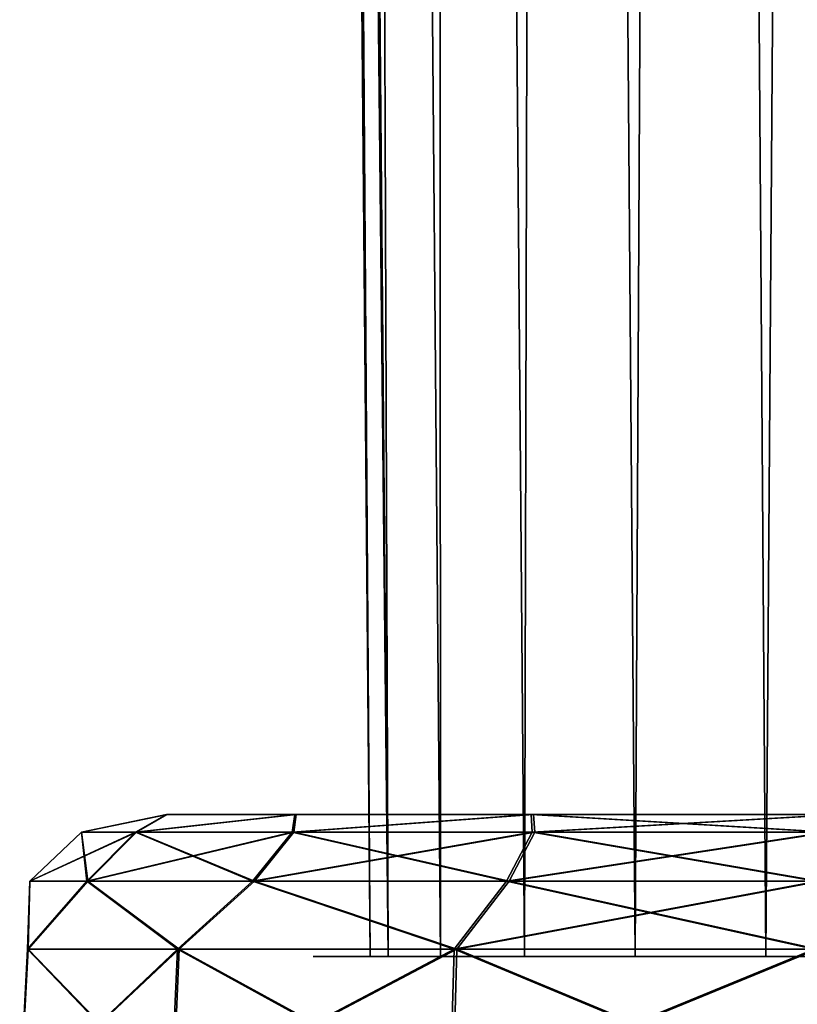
# Model space of a CAD drawing. Header units: millimetres. Extents: x -96 to 96, y -34 to 18.
# Tile 12 of 192: x -80.98 to -78.24, y -27.67 to -24.21. Entities that reach past the tile are written whole.
import ezdxf

# ---------------------------------------------------------------- set-up
doc = ezdxf.new("R2010")
doc.units = ezdxf.units.MM
doc.header["$LTSCALE"] = 65.185185
for name, color, linetype in [('189', 7, 'CONTINUOUS'), ('20', 7, 'CONTINUOUS'), ('21', 7, 'CONTINUOUS'), ('231', 7, 'CONTINUOUS'), ('245', 7, 'CONTINUOUS'), ('249', 7, 'CONTINUOUS'), ('84', 7, 'CONTINUOUS'), ('86', 7, 'CONTINUOUS')]:
    doc.layers.add(name, color=color, linetype=linetype)

msp = doc.modelspace()

# ---------------------------------------------------------------- linework, layer by layer
at = {"layer": '189', "color": 7, "linetype": 'Continuous'}
for points in [[(-80.9767, -28, -16.6905), (-80.9789, -28, -15.3206), (-80.9497, -27.4738, -16.6849), (-80.9767, -28, -16.6905)], [(-80.9789, -28, -15.3206), (-80.4474, -28, -14.058), (-80.9519, -27.4738, -15.326), (-80.9789, -28, -15.3206)], [(-80.9497, -27.4738, -16.6849), (-80.9789, -28, -15.3206), (-80.9519, -27.4738, -15.326), (-80.9497, -27.4738, -16.6849)], [(-80.441, -28, -17.9513), (-80.9767, -28, -16.6905), (-80.4183, -27.4738, -17.9357), (-80.441, -28, -17.9513)], [(-80.4183, -27.4738, -17.9357), (-80.9767, -28, -16.6905), (-80.9497, -27.4738, -16.6849), (-80.4183, -27.4738, -17.9357)], [(-80.9519, -27.4738, -15.326), (-80.4474, -28, -14.058), (-80.4246, -27.4738, -14.0736), (-80.9519, -27.4738, -15.326)], [(-80.4474, -28, -14.058), (-79.466, -28, -13.1023), (-80.4246, -27.4738, -14.0736), (-80.4474, -28, -14.058)], [(-79.4565, -28, -18.9038), (-80.441, -28, -17.9513), (-79.4417, -27.4738, -18.8806), (-79.4565, -28, -18.9038)], [(-79.4417, -27.4738, -18.8806), (-80.441, -28, -17.9513), (-80.4183, -27.4738, -17.9357), (-79.4417, -27.4738, -18.8806)], [(-80.4246, -27.4738, -14.0736), (-79.466, -28, -13.1023), (-79.4511, -27.4738, -13.1255), (-80.4246, -27.4738, -14.0736)], [(-79.466, -28, -13.1023), (-78.1898, -28, -12.6043), (-79.4511, -27.4738, -13.1255), (-79.466, -28, -13.1023)], [(-78.1787, -28, -19.3976), (-79.4565, -28, -18.9038), (-78.1741, -27.4738, -19.3704), (-78.1787, -28, -19.3976)], [(-78.1741, -27.4738, -19.3704), (-79.4565, -28, -18.9038), (-79.4417, -27.4738, -18.8806), (-78.1741, -27.4738, -19.3704)], [(-79.4511, -27.4738, -13.1255), (-78.1898, -28, -12.6043), (-78.1851, -27.4738, -12.6315), (-79.4511, -27.4738, -13.1255)]]:
    msp.add_3dface(points, dxfattribs=at)
at = {"layer": '20', "color": 7, "linetype": 'Continuous'}
for points in [[(-80.011, 10.2026, -15.4383), (-80.0756, 10.2026, -16), (-79.6839, -27.5, -15.485), (-80.011, 10.2026, -15.4383)], [(-80.0756, 10.2026, -16), (-80.011, 10.2026, -16.5617), (-79.7466, -27.5, -16), (-80.0756, 10.2026, -16)], [(-79.6839, -27.5, -15.485), (-80.0756, 10.2026, -16), (-79.7466, -27.5, -16), (-79.6839, -27.5, -15.485)], [(-79.7466, -27.5, -16), (-80.011, 10.2026, -16.5617), (-79.6839, -27.5, -16.515), (-79.7466, -27.5, -16)], [(-80.011, 10.2026, -16.5617), (-79.8207, 10.2026, -17.094), (-79.6839, -27.5, -16.515), (-80.011, 10.2026, -16.5617)], [(-79.8207, 10.2026, -14.906), (-80.011, 10.2026, -15.4383), (-79.6839, -27.5, -15.485), (-79.8207, 10.2026, -14.906)], [(-79.6839, -27.5, -16.515), (-79.8207, 10.2026, -17.094), (-79.4994, -27.5, -16.9999), (-79.6839, -27.5, -16.515)], [(-79.8207, 10.2026, -17.094), (-79.5146, 10.2026, -17.5693), (-79.4994, -27.5, -16.9999), (-79.8207, 10.2026, -17.094)], [(-79.4994, -27.5, -15.0001), (-79.8207, 10.2026, -14.906), (-79.6839, -27.5, -15.485), (-79.4994, -27.5, -15.0001)], [(-79.5146, 10.2026, -14.4307), (-79.8207, 10.2026, -14.906), (-79.4994, -27.5, -15.0001), (-79.5146, 10.2026, -14.4307)], [(-79.2041, -27.5, -14.5736), (-79.5146, 10.2026, -14.4307), (-79.4994, -27.5, -15.0001), (-79.2041, -27.5, -14.5736)], [(-79.5146, 10.2026, -17.5693), (-79.1086, 10.2026, -17.9628), (-79.2041, -27.5, -17.4264), (-79.5146, 10.2026, -17.5693)], [(-79.4994, -27.5, -16.9999), (-79.5146, 10.2026, -17.5693), (-79.2041, -27.5, -17.4264), (-79.4994, -27.5, -16.9999)], [(-79.1086, 10.2026, -14.0372), (-79.5146, 10.2026, -14.4307), (-79.2041, -27.5, -14.5736), (-79.1086, 10.2026, -14.0372)], [(-78.8152, -27.5, -14.2305), (-79.1086, 10.2026, -14.0372), (-79.2041, -27.5, -14.5736), (-78.8152, -27.5, -14.2305)], [(-79.2041, -27.5, -17.4264), (-79.1086, 10.2026, -17.9628), (-78.8152, -27.5, -17.7695), (-79.2041, -27.5, -17.4264)], [(-78.624, 10.2026, -13.7461), (-79.1086, 10.2026, -14.0372), (-78.8152, -27.5, -14.2305), (-78.624, 10.2026, -13.7461)], [(-79.1086, 10.2026, -17.9628), (-78.624, 10.2026, -18.2539), (-78.8152, -27.5, -17.7695), (-79.1086, 10.2026, -17.9628)], [(-78.3554, -27.5, -13.9907), (-78.624, 10.2026, -13.7461), (-78.8152, -27.5, -14.2305), (-78.3554, -27.5, -13.9907)], [(-78.8152, -27.5, -17.7695), (-78.624, 10.2026, -18.2539), (-78.3554, -27.5, -18.0093), (-78.8152, -27.5, -17.7695)], [(-78.0859, 10.2026, -13.5726), (-78.624, 10.2026, -13.7461), (-78.3554, -27.5, -13.9907), (-78.0859, 10.2026, -13.5726)], [(-78.624, 10.2026, -18.2539), (-78.0859, 10.2026, -18.4274), (-78.3554, -27.5, -18.0093), (-78.624, 10.2026, -18.2539)], [(-77.8515, -27.5, -13.8682), (-78.0859, 10.2026, -13.5726), (-78.3554, -27.5, -13.9907), (-77.8515, -27.5, -13.8682)], [(-78.3554, -27.5, -18.0093), (-78.0859, 10.2026, -18.4274), (-77.8515, -27.5, -18.1318), (-78.3554, -27.5, -18.0093)]]:
    msp.add_3dface(points, dxfattribs=at)
at = {"layer": '21', "color": 7, "linetype": 'Continuous'}
for points in [[(-79.6839, -27.5, 16.515), (-80.0756, 10.2026, 16), (-79.7466, -27.5, 16), (-79.6839, -27.5, 16.515)], [(-80.0756, 10.2026, 16), (-80.011, 10.2026, 15.4383), (-79.7466, -27.5, 16), (-80.0756, 10.2026, 16)], [(-80.011, 10.2026, 16.5617), (-80.0756, 10.2026, 16), (-79.6839, -27.5, 16.515), (-80.011, 10.2026, 16.5617)], [(-79.8207, 10.2026, 17.094), (-80.011, 10.2026, 16.5617), (-79.6839, -27.5, 16.515), (-79.8207, 10.2026, 17.094)], [(-80.011, 10.2026, 15.4383), (-79.8207, 10.2026, 14.906), (-79.6839, -27.5, 15.485), (-80.011, 10.2026, 15.4383)], [(-79.7466, -27.5, 16), (-80.011, 10.2026, 15.4383), (-79.6839, -27.5, 15.485), (-79.7466, -27.5, 16)], [(-79.5146, 10.2026, 17.5693), (-79.8207, 10.2026, 17.094), (-79.4994, -27.5, 16.9999), (-79.5146, 10.2026, 17.5693)], [(-79.4994, -27.5, 16.9999), (-79.8207, 10.2026, 17.094), (-79.6839, -27.5, 16.515), (-79.4994, -27.5, 16.9999)], [(-79.8207, 10.2026, 14.906), (-79.5146, 10.2026, 14.4307), (-79.4994, -27.5, 15.0001), (-79.8207, 10.2026, 14.906)], [(-79.6839, -27.5, 15.485), (-79.8207, 10.2026, 14.906), (-79.4994, -27.5, 15.0001), (-79.6839, -27.5, 15.485)], [(-79.1086, 10.2026, 17.9628), (-79.5146, 10.2026, 17.5693), (-79.2041, -27.5, 17.4264), (-79.1086, 10.2026, 17.9628)], [(-79.2041, -27.5, 17.4264), (-79.5146, 10.2026, 17.5693), (-79.4994, -27.5, 16.9999), (-79.2041, -27.5, 17.4264)], [(-79.5146, 10.2026, 14.4307), (-79.1086, 10.2026, 14.0372), (-79.2041, -27.5, 14.5736), (-79.5146, 10.2026, 14.4307)], [(-79.4994, -27.5, 15.0001), (-79.5146, 10.2026, 14.4307), (-79.2041, -27.5, 14.5736), (-79.4994, -27.5, 15.0001)], [(-78.8152, -27.5, 17.7695), (-79.1086, 10.2026, 17.9628), (-79.2041, -27.5, 17.4264), (-78.8152, -27.5, 17.7695)], [(-79.2041, -27.5, 14.5736), (-79.1086, 10.2026, 14.0372), (-78.8152, -27.5, 14.2305), (-79.2041, -27.5, 14.5736)], [(-78.624, 10.2026, 18.2539), (-79.1086, 10.2026, 17.9628), (-78.8152, -27.5, 17.7695), (-78.624, 10.2026, 18.2539)], [(-79.1086, 10.2026, 14.0372), (-78.624, 10.2026, 13.7461), (-78.8152, -27.5, 14.2305), (-79.1086, 10.2026, 14.0372)], [(-78.3554, -27.5, 18.0093), (-78.624, 10.2026, 18.2539), (-78.8152, -27.5, 17.7695), (-78.3554, -27.5, 18.0093)], [(-78.8152, -27.5, 14.2305), (-78.624, 10.2026, 13.7461), (-78.3554, -27.5, 13.9907), (-78.8152, -27.5, 14.2305)], [(-78.0859, 10.2026, 18.4274), (-78.624, 10.2026, 18.2539), (-78.3554, -27.5, 18.0093), (-78.0859, 10.2026, 18.4274)], [(-78.624, 10.2026, 13.7461), (-78.0859, 10.2026, 13.5726), (-78.3554, -27.5, 13.9907), (-78.624, 10.2026, 13.7461)], [(-77.8515, -27.5, 18.1318), (-78.0859, 10.2026, 18.4274), (-78.3554, -27.5, 18.0093), (-77.8515, -27.5, 18.1318)], [(-78.3554, -27.5, 13.9907), (-78.0859, 10.2026, 13.5726), (-77.8515, -27.5, 13.8682), (-78.3554, -27.5, 13.9907)]]:
    msp.add_3dface(points, dxfattribs=at)
at = {"layer": '231', "color": 7, "linetype": 'Continuous'}
for points in [[(-80.4474, -28, 14.058), (-80.9789, -28, 15.3206), (-80.4246, -27.4738, 14.0736), (-80.4474, -28, 14.058)], [(-80.9789, -28, 15.3206), (-80.9767, -28, 16.6905), (-80.9519, -27.4738, 15.326), (-80.9789, -28, 15.3206)], [(-80.4246, -27.4738, 14.0736), (-80.9789, -28, 15.3206), (-80.9519, -27.4738, 15.326), (-80.4246, -27.4738, 14.0736)], [(-80.9767, -28, 16.6905), (-80.441, -28, 17.9513), (-80.9497, -27.4738, 16.6849), (-80.9767, -28, 16.6905)], [(-80.9519, -27.4738, 15.326), (-80.9767, -28, 16.6905), (-80.9497, -27.4738, 16.6849), (-80.9519, -27.4738, 15.326)], [(-80.9497, -27.4738, 16.6849), (-80.441, -28, 17.9513), (-80.4183, -27.4738, 17.9357), (-80.9497, -27.4738, 16.6849)], [(-79.4511, -27.4738, 13.1255), (-80.4474, -28, 14.058), (-80.4246, -27.4738, 14.0736), (-79.4511, -27.4738, 13.1255)], [(-79.466, -28, 13.1023), (-80.4474, -28, 14.058), (-79.4511, -27.4738, 13.1255), (-79.466, -28, 13.1023)], [(-80.441, -28, 17.9513), (-79.4565, -28, 18.9038), (-80.4183, -27.4738, 17.9357), (-80.441, -28, 17.9513)], [(-80.4183, -27.4738, 17.9357), (-79.4565, -28, 18.9038), (-79.4417, -27.4738, 18.8806), (-80.4183, -27.4738, 17.9357)], [(-78.1898, -28, 12.6043), (-79.466, -28, 13.1023), (-78.1851, -27.4738, 12.6315), (-78.1898, -28, 12.6043)], [(-78.1851, -27.4738, 12.6315), (-79.466, -28, 13.1023), (-79.4511, -27.4738, 13.1255), (-78.1851, -27.4738, 12.6315)], [(-79.4565, -28, 18.9038), (-78.1787, -28, 19.3976), (-79.4417, -27.4738, 18.8806), (-79.4565, -28, 18.9038)], [(-78.1787, -28, 19.3976), (-78.1741, -27.4738, 19.3704), (-79.4417, -27.4738, 18.8806), (-78.1787, -28, 19.3976)]]:
    msp.add_3dface(points, dxfattribs=at)
at = {"layer": '245', "color": 7, "linetype": 'Continuous'}
for points in [[(-80.5684, -27.0626, 17.0894), (-80.4605, -27, 16.585), (-80.762, -27.0626, 16.0052), (-80.5684, -27.0626, 17.0894)], [(-80.762, -27.0626, 16.0052), (-80.4624, -27, 15.4244), (-80.5719, -27.0626, 14.9203), (-80.762, -27.0626, 16.0052)], [(-80.4605, -27, 16.585), (-80.4624, -27, 15.4244), (-80.762, -27.0626, 16.0052), (-80.4605, -27, 16.585)], [(-80.4624, -27, 15.4244), (-80.012, -27, 14.3548), (-80.5719, -27.0626, 14.9203), (-80.4624, -27, 15.4244)], [(-80.5719, -27.0626, 14.9203), (-80.012, -27, 14.3548), (-80.0212, -27.0626, 13.9665), (-80.5719, -27.0626, 14.9203)], [(-80.0147, -27.0627, 18.0415), (-80.0066, -27, 17.653), (-80.5684, -27.0626, 17.0894), (-80.0147, -27.0627, 18.0415)], [(-80.0066, -27, 17.653), (-80.4605, -27, 16.585), (-80.5684, -27.0626, 17.0894), (-80.0066, -27, 17.653)], [(-80.0212, -27.0626, 13.9665), (-79.1807, -27, 13.5452), (-79.1768, -27.0626, 13.2594), (-80.0212, -27.0626, 13.9665)], [(-80.012, -27, 14.3548), (-79.1807, -27, 13.5452), (-80.0212, -27.0626, 13.9665), (-80.012, -27, 14.3548)], [(-79.1679, -27.0627, 18.7459), (-79.1726, -27, 18.46), (-80.0147, -27.0627, 18.0415), (-79.1679, -27.0627, 18.7459)], [(-79.1726, -27, 18.46), (-80.0066, -27, 17.653), (-80.0147, -27.0627, 18.0415), (-79.1726, -27, 18.46)], [(-79.1807, -27, 13.5452), (-78.0997, -27, 13.1234), (-79.1768, -27.0626, 13.2594), (-79.1807, -27, 13.5452)], [(-79.1768, -27.0626, 13.2594), (-78.0997, -27, 13.1234), (-78.1411, -27.0626, 12.8848), (-79.1768, -27.0626, 13.2594)], [(-78.131, -27.0627, 19.1172), (-79.1726, -27, 18.46), (-79.1679, -27.0627, 18.7459), (-78.131, -27.0627, 19.1172)], [(-78.0903, -27, 18.8782), (-79.1726, -27, 18.46), (-78.131, -27.0627, 19.1172), (-78.0903, -27, 18.8782)], [(-80.762, -27.0626, 16.0052), (-80.5719, -27.0626, 14.9203), (-80.9438, -27.2351, 16.0055), (-80.762, -27.0626, 16.0052)], [(-80.739, -27.2352, 17.1521), (-80.762, -27.0626, 16.0052), (-80.9438, -27.2351, 16.0055), (-80.739, -27.2352, 17.1521)], [(-80.9438, -27.2351, 16.0055), (-80.5719, -27.0626, 14.9203), (-80.7428, -27.2351, 14.8582), (-80.9438, -27.2351, 16.0055)], [(-80.5684, -27.0626, 17.0894), (-80.762, -27.0626, 16.0052), (-80.739, -27.2352, 17.1521), (-80.5684, -27.0626, 17.0894)], [(-80.5719, -27.0626, 14.9203), (-80.0212, -27.0626, 13.9665), (-80.7428, -27.2351, 14.8582), (-80.5719, -27.0626, 14.9203)], [(-80.7428, -27.2351, 14.8582), (-80.0212, -27.0626, 13.9665), (-80.1605, -27.2351, 13.8495), (-80.7428, -27.2351, 14.8582)], [(-80.1535, -27.2352, 18.1589), (-80.5684, -27.0626, 17.0894), (-80.739, -27.2352, 17.1521), (-80.1535, -27.2352, 18.1589)], [(-80.0147, -27.0627, 18.0415), (-80.5684, -27.0626, 17.0894), (-80.1535, -27.2352, 18.1589), (-80.0147, -27.0627, 18.0415)], [(-80.0212, -27.0626, 13.9665), (-79.1768, -27.0626, 13.2594), (-80.1605, -27.2351, 13.8495), (-80.0212, -27.0626, 13.9665)], [(-80.1605, -27.2351, 13.8495), (-79.1768, -27.0626, 13.2594), (-79.2675, -27.2351, 13.1018), (-80.1605, -27.2351, 13.8495)], [(-79.2581, -27.2352, 18.9038), (-80.0147, -27.0627, 18.0415), (-80.1535, -27.2352, 18.1589), (-79.2581, -27.2352, 18.9038)], [(-79.1679, -27.0627, 18.7459), (-80.0147, -27.0627, 18.0415), (-79.2581, -27.2352, 18.9038), (-79.1679, -27.0627, 18.7459)], [(-79.2675, -27.2351, 13.1018), (-78.1411, -27.0626, 12.8848), (-78.1722, -27.235, 12.7056), (-79.2675, -27.2351, 13.1018)], [(-79.1768, -27.0626, 13.2594), (-78.1411, -27.0626, 12.8848), (-79.2675, -27.2351, 13.1018), (-79.1768, -27.0626, 13.2594)], [(-78.1615, -27.2353, 19.2964), (-79.1679, -27.0627, 18.7459), (-79.2581, -27.2352, 18.9038), (-78.1615, -27.2353, 19.2964)], [(-78.1615, -27.2353, 19.2964), (-78.131, -27.0627, 19.1172), (-79.1679, -27.0627, 18.7459), (-78.1615, -27.2353, 19.2964)], [(-80.4246, -27.4738, 14.0736), (-80.9519, -27.4738, 15.326), (-80.7428, -27.2351, 14.8582), (-80.4246, -27.4738, 14.0736)], [(-80.9519, -27.4738, 15.326), (-80.9497, -27.4738, 16.6849), (-80.9438, -27.2351, 16.0055), (-80.9519, -27.4738, 15.326)], [(-80.9519, -27.4738, 15.326), (-80.9438, -27.2351, 16.0055), (-80.7428, -27.2351, 14.8582), (-80.9519, -27.4738, 15.326)], [(-80.9497, -27.4738, 16.6849), (-80.739, -27.2352, 17.1521), (-80.9438, -27.2351, 16.0055), (-80.9497, -27.4738, 16.6849)], [(-80.9497, -27.4738, 16.6849), (-80.4183, -27.4738, 17.9357), (-80.739, -27.2352, 17.1521), (-80.9497, -27.4738, 16.6849)], [(-80.4246, -27.4738, 14.0736), (-80.7428, -27.2351, 14.8582), (-80.1605, -27.2351, 13.8495), (-80.4246, -27.4738, 14.0736)], [(-80.4183, -27.4738, 17.9357), (-80.1535, -27.2352, 18.1589), (-80.739, -27.2352, 17.1521), (-80.4183, -27.4738, 17.9357)], [(-79.4511, -27.4738, 13.1255), (-80.4246, -27.4738, 14.0736), (-80.1605, -27.2351, 13.8495), (-79.4511, -27.4738, 13.1255)], [(-80.4183, -27.4738, 17.9357), (-79.4417, -27.4738, 18.8806), (-80.1535, -27.2352, 18.1589), (-80.4183, -27.4738, 17.9357)], [(-79.4511, -27.4738, 13.1255), (-80.1605, -27.2351, 13.8495), (-79.2675, -27.2351, 13.1018), (-79.4511, -27.4738, 13.1255)], [(-79.4417, -27.4738, 18.8806), (-79.2581, -27.2352, 18.9038), (-80.1535, -27.2352, 18.1589), (-79.4417, -27.4738, 18.8806)], [(-78.1851, -27.4738, 12.6315), (-79.4511, -27.4738, 13.1255), (-78.1722, -27.235, 12.7056), (-78.1851, -27.4738, 12.6315)], [(-79.4511, -27.4738, 13.1255), (-79.2675, -27.2351, 13.1018), (-78.1722, -27.235, 12.7056), (-79.4511, -27.4738, 13.1255)], [(-79.4417, -27.4738, 18.8806), (-78.1741, -27.4738, 19.3704), (-79.2581, -27.2352, 18.9038), (-79.4417, -27.4738, 18.8806)], [(-78.1741, -27.4738, 19.3704), (-78.1615, -27.2353, 19.2964), (-79.2581, -27.2352, 18.9038), (-78.1741, -27.4738, 19.3704)]]:
    msp.add_3dface(points, dxfattribs=at)
at = {"layer": '249', "color": 7, "linetype": 'Continuous'}
for points in [[(-80.4624, -27, -15.4244), (-80.4605, -27, -16.585), (-80.762, -27.0626, -16.0052), (-80.4624, -27, -15.4244)], [(-80.5719, -27.0626, -14.9203), (-80.4624, -27, -15.4244), (-80.762, -27.0626, -16.0052), (-80.5719, -27.0626, -14.9203)], [(-80.762, -27.0626, -16.0052), (-80.4605, -27, -16.585), (-80.5683, -27.0626, -17.0894), (-80.762, -27.0626, -16.0052)], [(-80.012, -27, -14.3549), (-80.4624, -27, -15.4244), (-80.5719, -27.0626, -14.9203), (-80.012, -27, -14.3549)], [(-80.0213, -27.0627, -13.9664), (-80.012, -27, -14.3549), (-80.5719, -27.0626, -14.9203), (-80.0213, -27.0627, -13.9664)], [(-80.4605, -27, -16.585), (-80.0066, -27, -17.653), (-80.5683, -27.0626, -17.0894), (-80.4605, -27, -16.585)], [(-80.5683, -27.0626, -17.0894), (-80.0066, -27, -17.653), (-80.0146, -27.0626, -18.0414), (-80.5683, -27.0626, -17.0894)], [(-79.1769, -27.0627, -13.2592), (-79.1807, -27, -13.5452), (-80.0213, -27.0627, -13.9664), (-79.1769, -27.0627, -13.2592)], [(-79.1807, -27, -13.5452), (-80.012, -27, -14.3549), (-80.0213, -27.0627, -13.9664), (-79.1807, -27, -13.5452)], [(-80.0066, -27, -17.653), (-79.1726, -27, -18.46), (-80.0146, -27.0626, -18.0414), (-80.0066, -27, -17.653)], [(-80.0146, -27.0626, -18.0414), (-79.1726, -27, -18.46), (-79.1679, -27.0626, -18.7458), (-80.0146, -27.0626, -18.0414)], [(-78.1412, -27.0627, -12.8846), (-79.1807, -27, -13.5452), (-79.1769, -27.0627, -13.2592), (-78.1412, -27.0627, -12.8846)], [(-78.0997, -27, -13.1234), (-79.1807, -27, -13.5452), (-78.1412, -27.0627, -12.8846), (-78.0997, -27, -13.1234)], [(-79.1726, -27, -18.46), (-78.0903, -27, -18.8782), (-79.1679, -27.0626, -18.7458), (-79.1726, -27, -18.46)], [(-79.1679, -27.0626, -18.7458), (-78.0903, -27, -18.8782), (-78.1309, -27.0626, -19.117), (-79.1679, -27.0626, -18.7458)], [(-80.9438, -27.2351, -16.0055), (-80.5683, -27.0626, -17.0894), (-80.739, -27.2351, -17.1521), (-80.9438, -27.2351, -16.0055)], [(-80.7428, -27.2352, -14.8582), (-80.762, -27.0626, -16.0052), (-80.9438, -27.2351, -16.0055), (-80.7428, -27.2352, -14.8582)], [(-80.762, -27.0626, -16.0052), (-80.5683, -27.0626, -17.0894), (-80.9438, -27.2351, -16.0055), (-80.762, -27.0626, -16.0052)], [(-80.5719, -27.0626, -14.9203), (-80.762, -27.0626, -16.0052), (-80.7428, -27.2352, -14.8582), (-80.5719, -27.0626, -14.9203)], [(-80.1605, -27.2352, -13.8495), (-80.5719, -27.0626, -14.9203), (-80.7428, -27.2352, -14.8582), (-80.1605, -27.2352, -13.8495)], [(-80.739, -27.2351, -17.1521), (-80.0146, -27.0626, -18.0414), (-80.1534, -27.2351, -18.1588), (-80.739, -27.2351, -17.1521)], [(-80.5683, -27.0626, -17.0894), (-80.0146, -27.0626, -18.0414), (-80.739, -27.2351, -17.1521), (-80.5683, -27.0626, -17.0894)], [(-80.0213, -27.0627, -13.9664), (-80.5719, -27.0626, -14.9203), (-80.1605, -27.2352, -13.8495), (-80.0213, -27.0627, -13.9664)], [(-79.2676, -27.2352, -13.1017), (-80.0213, -27.0627, -13.9664), (-80.1605, -27.2352, -13.8495), (-79.2676, -27.2352, -13.1017)], [(-80.0146, -27.0626, -18.0414), (-79.1679, -27.0626, -18.7458), (-80.1534, -27.2351, -18.1588), (-80.0146, -27.0626, -18.0414)], [(-80.1534, -27.2351, -18.1588), (-79.1679, -27.0626, -18.7458), (-79.258, -27.2351, -18.9037), (-80.1534, -27.2351, -18.1588)], [(-79.1769, -27.0627, -13.2592), (-80.0213, -27.0627, -13.9664), (-79.2676, -27.2352, -13.1017), (-79.1769, -27.0627, -13.2592)], [(-78.1723, -27.2353, -12.7055), (-79.1769, -27.0627, -13.2592), (-79.2676, -27.2352, -13.1017), (-78.1723, -27.2353, -12.7055)], [(-79.258, -27.2351, -18.9037), (-78.1309, -27.0626, -19.117), (-78.1615, -27.235, -19.2962), (-79.258, -27.2351, -18.9037)], [(-79.1679, -27.0626, -18.7458), (-78.1309, -27.0626, -19.117), (-79.258, -27.2351, -18.9037), (-79.1679, -27.0626, -18.7458)], [(-78.1723, -27.2353, -12.7055), (-78.1412, -27.0627, -12.8846), (-79.1769, -27.0627, -13.2592), (-78.1723, -27.2353, -12.7055)], [(-80.9497, -27.4738, -16.6849), (-80.9519, -27.4738, -15.326), (-80.9438, -27.2351, -16.0055), (-80.9497, -27.4738, -16.6849)], [(-80.9519, -27.4738, -15.326), (-80.7428, -27.2352, -14.8582), (-80.9438, -27.2351, -16.0055), (-80.9519, -27.4738, -15.326)], [(-80.9519, -27.4738, -15.326), (-80.4246, -27.4738, -14.0736), (-80.7428, -27.2352, -14.8582), (-80.9519, -27.4738, -15.326)], [(-80.9497, -27.4738, -16.6849), (-80.9438, -27.2351, -16.0055), (-80.739, -27.2351, -17.1521), (-80.9497, -27.4738, -16.6849)], [(-80.4183, -27.4738, -17.9357), (-80.9497, -27.4738, -16.6849), (-80.739, -27.2351, -17.1521), (-80.4183, -27.4738, -17.9357)], [(-80.4246, -27.4738, -14.0736), (-80.1605, -27.2352, -13.8495), (-80.7428, -27.2352, -14.8582), (-80.4246, -27.4738, -14.0736)], [(-80.4183, -27.4738, -17.9357), (-80.739, -27.2351, -17.1521), (-80.1534, -27.2351, -18.1588), (-80.4183, -27.4738, -17.9357)], [(-80.4246, -27.4738, -14.0736), (-79.4511, -27.4738, -13.1255), (-80.1605, -27.2352, -13.8495), (-80.4246, -27.4738, -14.0736)], [(-79.4417, -27.4738, -18.8806), (-80.4183, -27.4738, -17.9357), (-80.1534, -27.2351, -18.1588), (-79.4417, -27.4738, -18.8806)], [(-79.4511, -27.4738, -13.1255), (-79.2676, -27.2352, -13.1017), (-80.1605, -27.2352, -13.8495), (-79.4511, -27.4738, -13.1255)], [(-79.4417, -27.4738, -18.8806), (-80.1534, -27.2351, -18.1588), (-79.258, -27.2351, -18.9037), (-79.4417, -27.4738, -18.8806)], [(-79.4511, -27.4738, -13.1255), (-78.1851, -27.4738, -12.6315), (-79.2676, -27.2352, -13.1017), (-79.4511, -27.4738, -13.1255)], [(-79.4417, -27.4738, -18.8806), (-79.258, -27.2351, -18.9037), (-78.1615, -27.235, -19.2962), (-79.4417, -27.4738, -18.8806)], [(-78.1741, -27.4738, -19.3704), (-79.4417, -27.4738, -18.8806), (-78.1615, -27.235, -19.2962), (-78.1741, -27.4738, -19.3704)], [(-78.1851, -27.4738, -12.6315), (-78.1723, -27.2353, -12.7055), (-79.2676, -27.2352, -13.1017), (-78.1851, -27.4738, -12.6315)]]:
    msp.add_3dface(points, dxfattribs=at)
at = {"layer": '84', "color": 7, "linetype": 'Continuous'}
for points in [[(-79.9466, -27.5, 16.0038), (-79.6938, -27.5, 17.0595), (-79.6972, -27.5, 14.9474), (-79.9466, -27.5, 16.0038)], [(-79.9466, -27.5, -16.0038), (-79.6972, -27.5, -14.9474), (-79.6938, -27.5, -17.0595), (-79.9466, -27.5, -16.0038)], [(-78.9991, -27.5, 14.1162), (-79.6972, -27.5, 14.9474), (-79.2976, -27.5, 15.1609), (-78.9991, -27.5, 14.1162)], [(-79.2976, -27.5, 15.1609), (-79.6972, -27.5, 14.9474), (-79.4937, -27.5, 16), (-79.2976, -27.5, 15.1609)], [(-79.6972, -27.5, 14.9474), (-79.6938, -27.5, 17.0595), (-79.4937, -27.5, 16), (-79.6972, -27.5, 14.9474)], [(-79.4937, -27.5, -16), (-79.6972, -27.5, -14.9474), (-79.2976, -27.5, -15.1609), (-79.4937, -27.5, -16)], [(-79.6972, -27.5, -14.9474), (-78.9991, -27.5, -14.1162), (-79.2976, -27.5, -15.1609), (-79.6972, -27.5, -14.9474)], [(-79.6938, -27.5, -17.0595), (-79.6972, -27.5, -14.9474), (-79.4937, -27.5, -16), (-79.6938, -27.5, -17.0595)], [(-79.4937, -27.5, 16), (-79.6938, -27.5, 17.0595), (-79.2976, -27.5, 16.8391), (-79.4937, -27.5, 16)], [(-79.6938, -27.5, 17.0595), (-78.9929, -27.5, 17.8884), (-79.2976, -27.5, 16.8391), (-79.6938, -27.5, 17.0595)], [(-78.9929, -27.5, -17.8884), (-79.6938, -27.5, -17.0595), (-79.2976, -27.5, -16.8391), (-78.9929, -27.5, -17.8884)], [(-79.2976, -27.5, -16.8391), (-79.6938, -27.5, -17.0595), (-79.4937, -27.5, -16), (-79.2976, -27.5, -16.8391)], [(-78.7501, -27.5, 14.4955), (-78.9991, -27.5, 14.1162), (-79.2976, -27.5, 15.1609), (-78.7501, -27.5, 14.4955)], [(-79.2976, -27.5, 16.8391), (-78.9929, -27.5, 17.8884), (-78.7501, -27.5, 17.5045), (-79.2976, -27.5, 16.8391)], [(-78.7501, -27.5, -17.5045), (-78.9929, -27.5, -17.8884), (-79.2976, -27.5, -16.8391), (-78.7501, -27.5, -17.5045)], [(-79.2976, -27.5, -15.1609), (-78.9991, -27.5, -14.1162), (-78.7501, -27.5, -14.4955), (-79.2976, -27.5, -15.1609)], [(-78.0016, -27.5, 13.6881), (-78.9991, -27.5, 14.1162), (-78.7501, -27.5, 14.4955), (-78.0016, -27.5, 13.6881)], [(-78.9991, -27.5, -14.1162), (-78.0016, -27.5, -13.6881), (-78.7501, -27.5, -14.4955), (-78.9991, -27.5, -14.1162)], [(-78.9929, -27.5, 17.8884), (-77.994, -27.5, 18.3132), (-78.7501, -27.5, 17.5045), (-78.9929, -27.5, 17.8884)], [(-77.994, -27.5, -18.3132), (-78.9929, -27.5, -17.8884), (-78.7501, -27.5, -17.5045), (-77.994, -27.5, -18.3132)], [(-77.9644, -27.5, 14.1417), (-78.0016, -27.5, 13.6881), (-78.7501, -27.5, 14.4955), (-77.9644, -27.5, 14.1417)], [(-78.7501, -27.5, 17.5045), (-77.994, -27.5, 18.3132), (-77.9644, -27.5, 17.8583), (-78.7501, -27.5, 17.5045)], [(-77.9644, -27.5, -17.8583), (-77.994, -27.5, -18.3132), (-78.7501, -27.5, -17.5045), (-77.9644, -27.5, -17.8583)], [(-78.7501, -27.5, -14.4955), (-78.0016, -27.5, -13.6881), (-77.9644, -27.5, -14.1417), (-78.7501, -27.5, -14.4955)]]:
    msp.add_3dface(points, dxfattribs=at)
at = {"layer": '86', "color": 7, "linetype": 'Continuous'}
for points in [[(-80.4624, -27, -15.4244), (-80.012, -27, -14.3549), (-80.4605, -27, -16.585), (-80.4624, -27, -15.4244)], [(-80.4624, -27, 15.4244), (-80.4605, -27, 16.585), (-80.012, -27, 14.3548), (-80.4624, -27, 15.4244)], [(-80.4605, -27, 16.585), (-80.0066, -27, 17.653), (-80.012, -27, 14.3548), (-80.4605, -27, 16.585)], [(-80.4605, -27, -16.585), (-80.012, -27, -14.3549), (-80.0066, -27, -17.653), (-80.4605, -27, -16.585)], [(-80.0066, -27, 17.653), (-79.9903, -27, 16.0039), (-80.012, -27, 14.3548), (-80.0066, -27, 17.653)], [(-79.1807, -27, -13.5452), (-79.7363, -27, -14.9278), (-80.012, -27, -14.3549), (-79.1807, -27, -13.5452)], [(-80.012, -27, 14.3548), (-79.7363, -27, 14.9278), (-79.1807, -27, 13.5452), (-80.012, -27, 14.3548)], [(-79.9903, -27, 16.0039), (-79.7363, -27, 14.9278), (-80.012, -27, 14.3548), (-79.9903, -27, 16.0039)], [(-80.012, -27, -14.3549), (-79.9903, -27, -16.0039), (-80.0066, -27, -17.653), (-80.012, -27, -14.3549)], [(-79.7363, -27, -14.9278), (-79.9903, -27, -16.0039), (-80.012, -27, -14.3549), (-79.7363, -27, -14.9278)], [(-79.1726, -27, 18.46), (-79.7328, -27, 17.0792), (-80.0066, -27, 17.653), (-79.1726, -27, 18.46)], [(-79.7328, -27, 17.0792), (-79.9903, -27, 16.0039), (-80.0066, -27, 17.653), (-79.7328, -27, 17.0792)], [(-80.0066, -27, -17.653), (-79.7328, -27, -17.0792), (-79.1726, -27, -18.46), (-80.0066, -27, -17.653)], [(-79.9903, -27, -16.0039), (-79.7328, -27, -17.0792), (-80.0066, -27, -17.653), (-79.9903, -27, -16.0039)], [(-79.0252, -27, -14.081), (-79.7363, -27, -14.9278), (-79.1807, -27, -13.5452), (-79.0252, -27, -14.081)], [(-79.7363, -27, 14.9278), (-79.0252, -27, 14.081), (-79.1807, -27, 13.5452), (-79.7363, -27, 14.9278)], [(-79.0189, -27, 17.9236), (-79.7328, -27, 17.0792), (-79.1726, -27, 18.46), (-79.0189, -27, 17.9236)], [(-79.7328, -27, -17.0792), (-79.0189, -27, -17.9236), (-79.1726, -27, -18.46), (-79.7328, -27, -17.0792)], [(-78.0997, -27, -13.1234), (-79.0252, -27, -14.081), (-79.1807, -27, -13.5452), (-78.0997, -27, -13.1234)], [(-79.1807, -27, 13.5452), (-79.0252, -27, 14.081), (-78.0997, -27, 13.1234), (-79.1807, -27, 13.5452)], [(-78.0903, -27, 18.8782), (-79.0189, -27, 17.9236), (-79.1726, -27, 18.46), (-78.0903, -27, 18.8782)], [(-79.1726, -27, -18.46), (-79.0189, -27, -17.9236), (-78.0903, -27, -18.8782), (-79.1726, -27, -18.46)], [(-78.0091, -27, -13.645), (-79.0252, -27, -14.081), (-78.0997, -27, -13.1234), (-78.0091, -27, -13.645)], [(-79.0252, -27, 14.081), (-78.0091, -27, 13.645), (-78.0997, -27, 13.1234), (-79.0252, -27, 14.081)], [(-78.0014, -27, 18.3564), (-79.0189, -27, 17.9236), (-78.0903, -27, 18.8782), (-78.0014, -27, 18.3564)], [(-79.0189, -27, -17.9236), (-78.0014, -27, -18.3564), (-78.0903, -27, -18.8782), (-79.0189, -27, -17.9236)]]:
    msp.add_3dface(points, dxfattribs=at)

doc.saveas('drawing.dxf')
